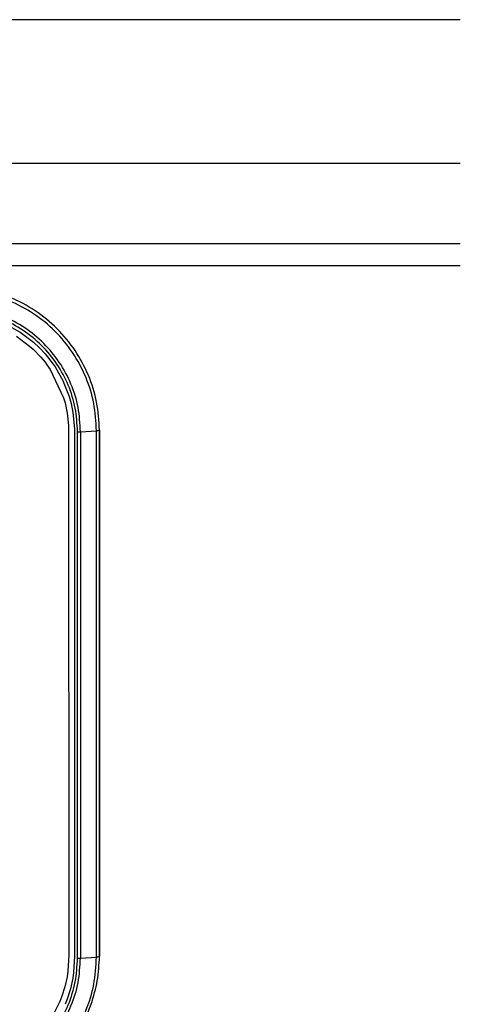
# Model space of a CAD drawing. Header units: millimetres. Extents: x -721 to -161, y -237 to 477.
# Tile 16 of 27: x -348 to -310, y -193 to -109. Entities that reach past the tile are written whole.
import ezdxf

# ---------------------------------------------------------------- set-up
doc = ezdxf.new("R2010")
doc.units = ezdxf.units.MM

# ---------------------------------------------------------------- blocks, each defined once
blk = doc.blocks.new('Bedienfeldblende__7', base_point=(-466.289, -201.139))
at = {"color": 1, "linetype": 'Continuous'}
for p, q in [((-349.157, -135.143), (-347.933, -135.822)), ((-348.247, -136.158), (-347.133, -136.989)), ((-347.933, -135.822), (-347.704, -135.975)), ((-347.704, -135.975), (-346.811, -136.665)), ((-347.133, -136.989), (-346.823, -137.269)), ((-346.823, -137.269), (-346.189, -137.928)), ((-346.811, -136.665), (-346.288, -137.151)), ((-346.288, -137.151), (-345.822, -137.648)), ((-346.189, -137.928), (-345.82, -138.376)), ((-345.822, -137.648), (-345.123, -138.542)), ((-345.82, -138.376), (-345.656, -138.594)), ((-345.656, -138.594), (-345.384, -138.987)), ((-345.384, -138.987), (-344.248, -141.383)), ((-345.123, -138.542), (-344.973, -138.764)), ((-344.973, -138.764), (-344.291, -139.978)), ((-344.291, -139.978), (-344.214, -140.145)), ((-344.214, -140.145), (-343.782, -141.278)), ((-344.248, -141.383), (-344.121, -141.822)), ((-343.782, -141.278), (-343.611, -141.887)), ((-344.121, -141.822), (-343.936, -142.689)), ((-343.611, -141.887), (-343.456, -142.637)), ((-343.936, -142.689), (-343.821, -143.744)), ((-343.456, -142.637), (-343.323, -144.021)), ((-343.821, -143.744), (-343.811, -144.032)), ((-343.811, -144.032), (-343.807, -188.777)), ((-343.323, -144.021), (-343.319, -188.887)), ((-343.055, -189.046), (-343.055, -144.293)), ((-342.805, -144.286), (-341.446, -144.204)), ((-342.805, -144.286), (-342.805, -189.039)), ((-341.446, -188.957), (-341.446, -144.204)), ((-341.189, -144.136), (-341.189, -188.89)), ((-343.807, -188.777), (-343.878, -190.158)), ((-343.319, -188.887), (-343.395, -190.279)), ((-342.805, -189.039), (-341.446, -188.957)), ((-343.947, -190.63), (-344.134, -191.484)), ((-343.878, -190.158), (-343.947, -190.63)), ((-343.467, -190.762), (-343.661, -191.647)), ((-343.395, -190.279), (-343.467, -190.762)), ((-344.134, -191.484), (-344.389, -192.29)), ((-343.661, -191.647), (-343.95, -192.551)), ((-344.389, -192.29), (-344.568, -192.743)), ((-343.95, -192.551), (-344.118, -192.976)), ((-344.568, -192.743), (-345.168, -193.926))]:
    blk.add_line(p, q, dxfattribs=at)
at = {"color": 7, "linetype": 'Continuous'}
for p, q in [((-341.189, -188.89), (-341.189, -144.136)), ((-342.259, -193.886), (-341.895, -192.976))]:
    blk.add_line(p, q, dxfattribs=at)
for points in [[(-341.189, -144.136), (-341.432, -141.773), (-342.132, -139.482), (-343.268, -137.369), (-344.797, -135.516), (-346.66, -133.996), (-348.785, -132.867), (-351.091, -132.167), (-353.489, -131.904)], [(-341.895, -192.976), (-341.372, -190.971), (-341.189, -188.89)]]:
    blk.add_spline(points, degree=3, dxfattribs=at)
at = {"color": 1, "linetype": 'Continuous'}
for points in [[(-341.189, -144.136), (-341.432, -141.773), (-342.132, -139.482), (-343.268, -137.369), (-344.797, -135.516), (-346.66, -133.996), (-348.785, -132.867), (-351.091, -132.167), (-353.489, -131.904)], [(-341.446, -144.204), (-341.678, -141.868), (-342.363, -139.621), (-343.476, -137.55), (-344.974, -135.736), (-346.798, -134.246), (-348.88, -133.139), (-351.139, -132.458), (-353.489, -132.228)], [(-342.805, -144.286), (-343.01, -142.213), (-343.618, -140.22), (-344.605, -138.383), (-345.934, -136.773), (-347.553, -135.451), (-349.4, -134.469), (-351.404, -133.865), (-353.489, -133.66)], [(-343.055, -144.293), (-343.255, -142.269), (-343.849, -140.322), (-344.813, -138.528), (-346.111, -136.955), (-347.692, -135.665), (-349.496, -134.706), (-351.453, -134.116), (-353.489, -133.916)], [(-343.055, -144.293), (-342.93, -144.289), (-342.805, -144.286)], [(-341.446, -144.204), (-341.318, -144.17), (-341.189, -144.136)], [(-353.489, -200.934), (-351.139, -200.704), (-348.88, -200.022), (-346.798, -198.915), (-344.974, -197.426), (-343.476, -195.611), (-342.363, -193.541), (-341.678, -191.294), (-341.446, -188.957)], [(-353.489, -199.665), (-351.404, -199.461), (-349.4, -198.856), (-347.553, -197.874), (-345.934, -196.553), (-344.605, -194.943), (-343.618, -193.106), (-343.01, -191.112), (-342.805, -189.039)], [(-353.489, -199.423), (-351.453, -199.224), (-349.496, -198.633), (-347.692, -197.674), (-346.111, -196.384), (-344.813, -194.811), (-343.849, -193.017), (-343.255, -191.071), (-343.055, -189.046)], [(-343.055, -189.046), (-342.93, -189.043), (-342.805, -189.039)], [(-341.895, -192.976), (-341.372, -190.971), (-341.189, -188.89)], [(-341.446, -188.957), (-341.318, -188.924), (-341.189, -188.89)]]:
    blk.add_spline(points, degree=3, dxfattribs=at)
blk = doc.blocks.new('Seitenteil_rechts__46', base_point=(-634.732, -221.984))
at = {"color": 1, "linetype": 'Continuous'}
for p, q in [((-310.489, -109.236), (-595.511, -109.236)), ((-595.489, -121.425), (-310.489, -121.425)), ((-310.489, -128.305), (-595.489, -128.305)), ((-595.489, -130.133), (-310.489, -130.133))]:
    blk.add_line(p, q, dxfattribs=at)
blk = doc.blocks.new('Seitenteil-rechts-kpl___47', base_point=(-634.732, -221.984))
blk.add_blockref('Seitenteil_rechts__46', (-634.732, -221.984))
blk = doc.blocks.new('Gehaeuse_kpl__85', base_point=(-635.489, -225.958))
blk.add_blockref('Seitenteil-rechts-kpl___47', (-634.732, -221.984))
blk = doc.blocks.new('L10-für-dxf-Internet__87', base_point=(-720.837, -236.984))
for name, p in [('Gehaeuse_kpl__85', (-635.489, -225.958)), ('Bedienfeldblende__7', (-466.289, -201.139))]:
    blk.add_blockref(name, p)
blk = doc.blocks.new('SA_LinksA', base_point=(-491, 104))
blk.add_blockref('L10-für-dxf-Internet__87', (-720.837, -236.984))

msp = doc.modelspace()

# ---------------------------------------------------------------- block references
msp.add_blockref('SA_LinksA', (-491, 104))

doc.saveas('drawing.dxf')
